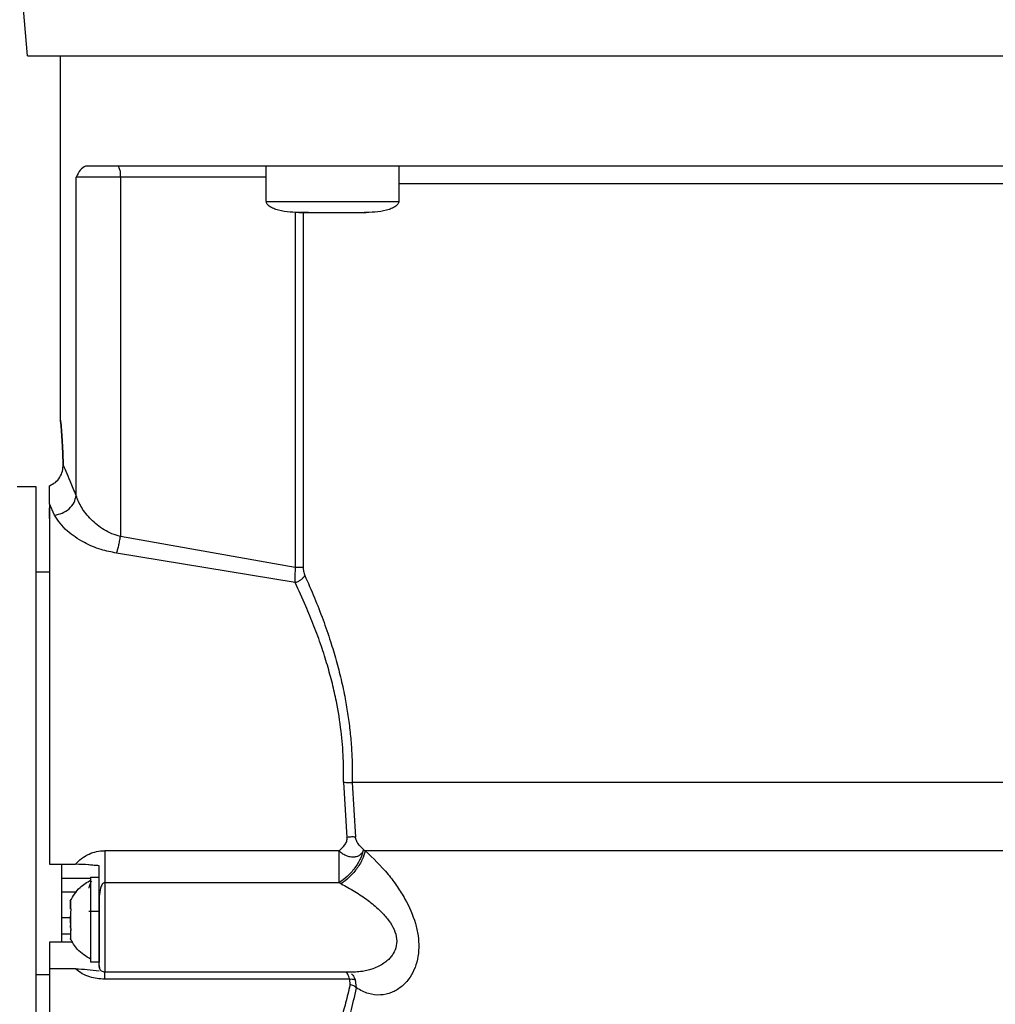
# Model space of a CAD drawing. Header units: inches. Extents: x 170 to 312, y 215 to 248.
# Tile 109 of 256: x 181.368 to 181.531, y 243.744 to 243.909. Entities that reach past the tile are written whole.
import ezdxf

# ---------------------------------------------------------------- set-up
doc = ezdxf.new("R2010")
doc.units = ezdxf.units.IN
doc.header["$LTSCALE"] = 0.25
doc.header["$MEASUREMENT"] = 0
doc.layers.add('MOTOR RH', color=7, linetype='Continuous')

msp = doc.modelspace()

# ---------------------------------------------------------------- linework, layer by layer
at = {"layer": 'MOTOR RH'}
for p, q in [((181.369454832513, 243.9029674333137), (181.3685667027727, 243.9131176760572)), ((181.3749915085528, 243.8420668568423), (181.3749911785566, 243.9029674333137)), ((181.4093995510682, 243.8786071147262), (181.4093994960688, 243.8845127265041)), ((181.4315451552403, 243.8845127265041), (181.4315452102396, 243.8786071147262)), ((181.377593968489, 243.8294680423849), (181.3775936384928, 243.8826673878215)), ((181.4093994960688, 243.8826673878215), (181.3775936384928, 243.8826673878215)), ((181.3850018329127, 243.8826673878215), (181.3850021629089, 243.8226261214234)), ((181.4093995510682, 243.8786071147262), (181.4315452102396, 243.8786071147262)), ((181.414246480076, 243.8768453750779), (181.4142468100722, 243.8174491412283)), ((181.4164729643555, 243.8767617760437), (181.4149359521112, 243.8767617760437)), ((181.4155576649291, 243.8767617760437), (181.4155579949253, 243.8174491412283)), ((181.4244717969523, 243.8767617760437), (181.4245534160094, 243.8767617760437)), ((181.4260088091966, 243.8767617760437), (181.4257529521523, 243.8767617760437)), ((181.3731461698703, 243.8280587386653), (181.3731461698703, 243.8311105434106)), ((181.3677388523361, 243.8309939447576), (181.3708762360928, 243.8309939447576)), ((181.3739897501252, 243.8262081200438), (181.3731461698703, 243.8280587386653)), ((181.3731461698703, 243.8256405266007), (181.3731461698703, 243.8274128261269)), ((181.4142468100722, 243.8174491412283), (181.3850021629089, 243.8226261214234)), ((181.4142060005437, 243.8149182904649), (181.3843612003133, 243.8198462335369)), ((181.3708762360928, 243.816691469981), (181.3731461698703, 243.816691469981)), ((181.4223142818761, 243.7815314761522), (181.4228872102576, 243.7723184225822)), ((181.4237553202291, 243.7814755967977), (181.4242922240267, 243.7723677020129)), ((181.4256567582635, 243.7703010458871), (181.4259542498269, 243.7700700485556)), ((181.4215672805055, 243.7700933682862), (181.3823738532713, 243.7700933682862)), ((181.3731464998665, 243.7678282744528), (181.3774775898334, 243.7678287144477)), ((181.3751211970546, 243.7655152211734), (181.3799747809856, 243.7655156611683)), ((181.3799747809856, 243.7656643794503), (181.3814510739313, 243.7656643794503)), ((181.3799747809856, 243.7656643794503), (181.3799747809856, 243.7514538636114)), ((181.4215672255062, 243.7647324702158), (181.3823738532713, 243.7647320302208)), ((181.4218962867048, 243.7645657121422), (181.4215672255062, 243.7647324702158)), ((181.3751211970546, 243.7631929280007), (181.3777036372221, 243.7631929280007)), ((181.3766529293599, 243.7604570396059), (181.3766529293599, 243.7617598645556)), ((181.3766529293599, 243.7603967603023), (181.3766529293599, 243.7604073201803)), ((181.376689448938, 243.7603589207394), (181.3766529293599, 243.7603589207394)), ((181.3799747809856, 243.7612437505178), (181.3799170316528, 243.7612437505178)), ((181.3814511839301, 243.7610721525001), (181.3814511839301, 243.7514538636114)), ((181.3751211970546, 243.7589368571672), (181.3766529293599, 243.7589368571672)), ((181.3766529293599, 243.7598744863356), (181.3766529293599, 243.7595282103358)), ((181.3766529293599, 243.7579895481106), (181.3766529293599, 243.7591282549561)), ((181.3814511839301, 243.7599435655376), (181.379734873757, 243.7599435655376)), ((181.3766529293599, 243.7572433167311), (181.3766529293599, 243.7575900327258)), ((181.3766529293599, 243.7561688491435), (181.3751211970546, 243.7561688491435)), ((181.3766529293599, 243.7568530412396), (181.3766529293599, 243.7553583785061)), ((181.3766529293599, 243.7568530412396), (181.3767003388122, 243.7568530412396)), ((181.3766529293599, 243.7567593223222), (181.3766871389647, 243.7567593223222)), ((181.3770369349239, 243.7547890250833), (181.3731466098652, 243.7547890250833)), ((181.3814511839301, 243.7514538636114), (181.3799747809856, 243.7514538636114)), ((181.3815167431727, 243.7506799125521), (181.3814511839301, 243.7508796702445)), ((181.3815688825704, 243.7505206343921), (181.3815167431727, 243.7506799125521)), ((181.3731466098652, 243.749331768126), (181.3708766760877, 243.749331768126)), ((181.3774775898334, 243.7503428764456), (181.3731466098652, 243.7503428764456)), ((181.4238433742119, 243.7497933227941), (181.3823739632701, 243.7497933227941)), ((181.4233477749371, 243.7486224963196), (181.3823739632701, 243.7486220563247)), ((181.4234045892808, 243.7476791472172), (181.4233477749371, 243.7486224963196)), ((181.4244779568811, 243.7471454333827), (181.4243281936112, 243.7484517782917))]:
    msp.add_line(p, q, dxfattribs=at)
at = {"layer": 'MOTOR RH', "flags": 128}
for points in [[(181.369454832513, 243.9029674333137), (181.5030479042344, 243.9029674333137), (181.511590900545, 243.9029678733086), (181.5582094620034, 243.9029678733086), (181.5647996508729, 243.9029683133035), (181.5939473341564, 243.9029683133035), (181.5968190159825, 243.9029687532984), (181.6019842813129, 243.9029687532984)], [(181.5398941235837, 243.8815608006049), (181.5369595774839, 243.8815608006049), (181.5310437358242, 243.88156036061), (181.4743045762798, 243.88156036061), (181.4669815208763, 243.8815599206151), (181.4315452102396, 243.8815599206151)], [(181.3708762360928, 243.8309939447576), (181.3708762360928, 243.8159390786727), (181.3708763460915, 243.8116649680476), (181.3708763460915, 243.7967733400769), (181.3708764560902, 243.7913438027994), (181.3708764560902, 243.7802220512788), (181.370876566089, 243.7746798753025), (181.370876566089, 243.7590204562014), (181.3708766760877, 243.7543587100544), (181.3708766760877, 243.7363228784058), (181.3708767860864, 243.7353540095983), (181.3708767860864, 243.7350292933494)], [(181.5534537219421, 243.7814764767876), (181.5282687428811, 243.7814764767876), (181.5219793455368, 243.7814760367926), (181.4455659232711, 243.7814760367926), (181.4394881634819, 243.7814755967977), (181.4237553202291, 243.7814755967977)], [(181.5534828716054, 243.7700709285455), (181.5352561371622, 243.7700709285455), (181.5295319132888, 243.7700704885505), (181.4749164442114, 243.7700704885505), (181.467868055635, 243.7700700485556), (181.4259542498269, 243.7700700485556)], [(181.3751210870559, 243.7676848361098), (181.3751211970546, 243.7661716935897), (181.3751211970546, 243.7547894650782)], [(181.3823738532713, 243.7647320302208), (181.3823738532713, 243.7577831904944), (181.3823739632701, 243.7553187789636), (181.3823739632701, 243.7497933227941)], [(181.3731466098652, 243.7547890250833), (181.3731466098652, 243.7374255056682), (181.373146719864, 243.7356677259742), (181.373146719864, 243.7341066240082)]]:
    msp.add_lwpolyline(points, dxfattribs=at)
at = {"layer": 'MOTOR RH'}
msp.add_arc((181.3821045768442, 243.8831146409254), 0.002931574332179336, 351.2244486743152, 28.4835264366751, dxfattribs=at)
for points, knots in [([(181.379151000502, 243.8845127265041), (181.3788531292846, 243.8843527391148), (181.3782683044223, 243.8840386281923), (181.3778157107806, 243.8831187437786), (181.3775936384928, 243.8826673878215)], [0, 0, 0, 0, 0.5093340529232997, 1, 1, 1, 1]), ([(181.591753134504, 243.8845140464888), (181.5904949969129, 243.8845138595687), (181.5879786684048, 243.8845134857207), (181.582701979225, 243.8845136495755), (181.576399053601, 243.8845135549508), (181.5690286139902, 243.8845137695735), (181.560708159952, 243.884513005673), (181.5515236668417, 243.8845132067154), (181.5415830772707, 243.8845131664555), (181.5310001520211, 243.8845131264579), (181.5198968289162, 243.8845133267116), (181.5084010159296, 243.8845125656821), (181.4966439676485, 243.8845127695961), (181.4847615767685, 243.8845127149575), (181.4728902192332, 243.8845127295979), (181.4611661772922, 243.8845127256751), (181.4497245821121, 243.8845127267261), (181.4386965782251, 243.8845127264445), (181.428209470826, 243.88451272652), (181.4183825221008, 243.8845127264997), (181.4093305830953, 243.8845127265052), (181.4011574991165, 243.8845127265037), (181.3939499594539, 243.8845127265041), (181.3878218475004, 243.884512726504), (181.3827301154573, 243.8845127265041), (181.3803440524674, 243.8845127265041), (181.379151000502, 243.8845127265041)], [0, 0, 0, 0, 0.04166450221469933, 0.08333077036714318, 0.1249996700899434, 0.1666645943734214, 0.2083321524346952, 0.2499994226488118, 0.2916659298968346, 0.3333317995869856, 0.3749983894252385, 0.41666595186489, 0.4583324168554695, 0.4999992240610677, 0.5416660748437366, 0.583332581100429, 0.6249995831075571, 0.666666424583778, 0.7083332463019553, 0.7499985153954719, 0.7916666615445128, 0.8333329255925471, 0.8749985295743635, 0.9166671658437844, 0.9583328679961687, 1, 1, 1, 1]), ([(181.4148437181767, 243.8767617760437), (181.4135309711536, 243.8768242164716), (181.4119607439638, 243.8768989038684), (181.4103270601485, 243.8775550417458), (181.4098372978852, 243.8778557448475), (181.4095535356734, 243.8781491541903), (181.4094078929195, 243.87840746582), (181.4094045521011, 243.8785871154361), (181.4094029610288, 243.8786726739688)], [0, 0, 0, 0, 0.6348033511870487, 0.7593126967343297, 0.8593888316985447, 0.9131484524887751, 0.9586367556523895, 1, 1, 1, 1]), ([(181.4315417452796, 243.8786726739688), (181.4315401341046, 243.8785872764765), (181.4315367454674, 243.8784076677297), (181.4313913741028, 243.8781492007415), (181.4311073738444, 243.8778558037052), (181.4306177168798, 243.8775550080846), (181.4289839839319, 243.8768989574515), (181.4274138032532, 243.8768242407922), (181.4261010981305, 243.8767617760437)], [0, 0, 0, 0, 0.0412916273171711, 0.08684490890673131, 0.1406116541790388, 0.2406821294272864, 0.3651937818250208, 1, 1, 1, 1]), ([(181.4148437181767, 243.8767617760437), (181.4149283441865, 243.8767617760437), (181.4150976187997, 243.8767617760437), (181.416399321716, 243.8767617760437), (181.4182595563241, 243.8767617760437), (181.4197348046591, 243.8767617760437), (181.4204724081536, 243.8767617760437)], [0, 0, 0, 0, 0.2499386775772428, 0.4999440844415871, 0.7499790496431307, 1, 1, 1, 1]), ([(181.4204724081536, 243.8767617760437), (181.4212099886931, 243.8767617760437), (181.4226852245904, 243.8767617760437), (181.4245455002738, 243.8767617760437), (181.425847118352, 243.8767617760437), (181.4260164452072, 243.8767617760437), (181.4261010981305, 243.8767617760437)], [0, 0, 0, 0, 0.2500156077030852, 0.5000565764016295, 0.7500593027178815, 1, 1, 1, 1]), ([(181.3754244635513, 243.8346274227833), (181.3753900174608, 243.8356595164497), (181.3753210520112, 243.8377258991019), (181.3751564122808, 243.8401370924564), (181.3750258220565, 243.8417074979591), (181.37497437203, 243.8422463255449), (181.3750258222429, 243.8417074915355), (181.3751564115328, 243.8401371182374), (181.3753210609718, 243.8377257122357), (181.3753900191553, 243.8356594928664), (181.3754244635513, 243.8346274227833)], [0, 0, 0, 0, 0.1249630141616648, 0.2501918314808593, 0.375240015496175, 0.4999929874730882, 0.6247459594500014, 0.7497941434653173, 0.8750229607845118, 1, 1, 1, 1]), ([(181.3731461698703, 243.8311105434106), (181.3734842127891, 243.8312775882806), (181.3741603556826, 243.8316117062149), (181.3749055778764, 243.8324852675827), (181.3753689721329, 243.8335291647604), (181.3754059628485, 243.8342612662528), (181.3754244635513, 243.8346274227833)], [0, 0, 0, 0, 0.2499563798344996, 0.4999549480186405, 0.7499052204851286, 1, 1, 1, 1]), ([(181.377593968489, 243.8294680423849), (181.3772688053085, 243.8302653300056), (181.3766361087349, 243.8318166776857), (181.3759044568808, 243.8335268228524), (181.3755812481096, 243.8342679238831), (181.3754244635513, 243.8346274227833)], [0, 0, 0, 0, 0.3525121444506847, 0.6859116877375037, 0.9999999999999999, 0.9999999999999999, 0.9999999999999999, 0.9999999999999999]), ([(181.3739897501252, 243.8262081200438), (181.3744182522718, 243.8262872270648), (181.3753058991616, 243.8264510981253), (181.376471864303, 243.8272229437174), (181.3773251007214, 243.8282777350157), (181.3775064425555, 243.8290805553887), (181.377593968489, 243.8294680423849)], [0, 0, 0, 0, 0.2413737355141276, 0.5000083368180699, 0.7586754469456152, 1, 1, 1, 1]), ([(181.3850021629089, 243.8226261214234), (181.3845206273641, 243.8227587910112), (181.3835462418, 243.8230272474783), (181.3818033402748, 243.8239515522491), (181.3799916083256, 243.8254481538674), (181.3783836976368, 243.8274746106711), (181.3778576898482, 243.8288023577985), (181.377593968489, 243.8294680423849)], [0, 0, 0, 0, 0.1182711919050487, 0.2393213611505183, 0.4883332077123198, 0.7434686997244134, 1, 1, 1, 1]), ([(181.3731461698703, 243.8280587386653), (181.3731461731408, 243.826729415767), (181.3731461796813, 243.8240709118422), (181.3731461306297, 243.8182528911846), (181.3731463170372, 243.811333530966), (181.3731462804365, 243.8034095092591), (181.373146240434, 243.7947881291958), (181.373146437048, 243.7857696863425), (181.3731463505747, 243.7766190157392), (181.3731464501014, 243.770758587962), (181.3731464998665, 243.7678282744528)], [0, 0, 0, 0, 0.1250053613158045, 0.2499973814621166, 0.3750018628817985, 0.5000021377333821, 0.624998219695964, 0.7500007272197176, 0.874996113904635, 1, 1, 1, 1]), ([(181.3843612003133, 243.8198462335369), (181.3834781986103, 243.8200190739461), (181.3815145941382, 243.8204034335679), (181.3786264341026, 243.8216866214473), (181.3756144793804, 243.8237172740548), (181.3745760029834, 243.8253093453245), (181.3739897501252, 243.8262081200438)], [0, 0, 0, 0, 0.1711773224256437, 0.380661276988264, 0.65036365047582, 1, 1, 1, 1]), ([(181.3843612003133, 243.8198462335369), (181.3844212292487, 243.8200271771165), (181.3845427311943, 243.8203934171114), (181.3847167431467, 243.8210840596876), (181.3848760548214, 243.8218388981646), (181.3849604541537, 243.8223657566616), (181.3850021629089, 243.8226261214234)], [0, 0, 0, 0, 0.2470488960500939, 0.5000408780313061, 0.7529284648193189, 1, 1, 1, 1]), ([(181.4142468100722, 243.8174491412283), (181.4142141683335, 243.8170282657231), (181.4141421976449, 243.8161002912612), (181.4141834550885, 243.8153362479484), (181.4142060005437, 243.8149187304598)], [0, 0, 0, 0, 0.4535421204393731, 1, 1, 1, 1]), ([(181.4155579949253, 243.8174491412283), (181.4154844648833, 243.8174491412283), (181.4153374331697, 243.8174491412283), (181.4150211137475, 243.8174491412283), (181.4146557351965, 243.8174491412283), (181.4143831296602, 243.8174491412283), (181.4142468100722, 243.8174491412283)], [0, 0, 0, 0, 0.2499901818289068, 0.4998839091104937, 0.7499110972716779, 1, 1, 1, 1]), ([(181.4155579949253, 243.8174491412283), (181.4155699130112, 243.8172308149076), (181.4155970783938, 243.8167331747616), (181.4157470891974, 243.8163420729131), (181.4158312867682, 243.8161225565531)], [0, 0, 0, 0, 0.4387232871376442, 1, 1, 1, 1]), ([(181.4142060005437, 243.8149182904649), (181.4143767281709, 243.814973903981), (181.4147261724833, 243.8150877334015), (181.4152057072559, 243.8153818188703), (181.4156032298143, 243.8157369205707), (181.4157564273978, 243.815995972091), (181.4158312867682, 243.8161225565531)], [0, 0, 0, 0, 0.2442937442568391, 0.5000190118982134, 0.7556863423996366, 1, 1, 1, 1]), ([(181.4223142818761, 243.7815314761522), (181.4223211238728, 243.7828808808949), (181.4223356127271, 243.7857384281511), (181.4219432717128, 243.790283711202), (181.4212770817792, 243.7944403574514), (181.4204487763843, 243.7981034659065), (181.4196100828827, 243.8011842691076), (181.4185828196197, 243.8044080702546), (181.4173707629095, 243.8077114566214), (181.4158908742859, 243.8113159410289), (181.4148104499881, 243.8136259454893), (181.4142060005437, 243.8149182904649)], [0, 0, 0, 0, 0.1082425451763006, 0.2292182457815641, 0.3670312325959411, 0.4518303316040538, 0.5421950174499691, 0.6382021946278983, 0.746058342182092, 0.8579309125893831, 1, 1, 1, 1]), ([(181.4158312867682, 243.8161225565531), (181.4163727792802, 243.8148967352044), (181.4174176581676, 243.8125313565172), (181.4188683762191, 243.8088043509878), (181.420084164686, 243.8052887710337), (181.4210891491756, 243.8019558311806), (181.4219143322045, 243.798763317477), (181.422570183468, 243.795681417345), (181.4230692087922, 243.79273086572), (181.4234270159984, 243.7899265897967), (181.4236633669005, 243.7871149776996), (181.4237869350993, 243.784295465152), (181.4237658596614, 243.7824156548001), (181.4237553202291, 243.7814755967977)], [0, 0, 0, 0, 0.1290318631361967, 0.2489834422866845, 0.3596689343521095, 0.4517581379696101, 0.5420012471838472, 0.6309113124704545, 0.7060594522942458, 0.7802100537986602, 0.8536768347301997, 0.926826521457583, 1, 1, 1, 1]), ([(181.4223142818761, 243.7815314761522), (181.4224504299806, 243.7815279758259), (181.422726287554, 243.7815208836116), (181.4231195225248, 243.7815071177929), (181.4234780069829, 243.7814916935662), (181.423663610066, 243.7814809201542), (181.4237553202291, 243.7814755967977)], [0, 0, 0, 0, 0.2467304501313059, 0.4999148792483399, 0.7528980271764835, 0.9999999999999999, 0.9999999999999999, 0.9999999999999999, 0.9999999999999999]), ([(181.4215673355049, 243.7700933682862), (181.4219248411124, 243.7703938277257), (181.4224657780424, 243.7708484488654), (181.4228311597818, 243.7715752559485), (181.4229141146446, 243.7720113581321), (181.4228960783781, 243.7722172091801), (181.4228872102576, 243.7723184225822)], [0, 0, 0, 0, 0.5093131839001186, 0.7706349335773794, 0.8872251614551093, 1, 1, 1, 1]), ([(181.4242922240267, 243.7723677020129), (181.4242016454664, 243.7723762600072), (181.4240181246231, 243.7723935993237), (181.4236693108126, 243.7723915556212), (181.4232870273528, 243.7723679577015), (181.4230194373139, 243.7723348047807), (181.4228872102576, 243.7723184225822)], [0, 0, 0, 0, 0.2464853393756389, 0.4994029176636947, 0.7526347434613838, 1, 1, 1, 1]), ([(181.4256567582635, 243.7703010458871), (181.4253564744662, 243.7705711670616), (181.4249045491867, 243.7709776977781), (181.4245030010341, 243.7716591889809), (181.4243479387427, 243.7720721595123), (181.4243105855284, 243.7722703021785), (181.4242922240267, 243.7723677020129)], [0, 0, 0, 0, 0.5138927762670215, 0.773405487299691, 0.8886142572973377, 0.9999999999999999, 0.9999999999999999, 0.9999999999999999, 0.9999999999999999]), ([(181.4256507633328, 243.7703063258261), (181.4255091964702, 243.7698108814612), (181.425217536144, 243.7687901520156), (181.42423405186, 243.7671792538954), (181.4229693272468, 243.765721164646), (181.4220254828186, 243.7650555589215), (181.4215673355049, 243.7647324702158)], [0, 0, 0, 0, 0.24268176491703, 0.4999803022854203, 0.7572876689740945, 1, 1, 1, 1]), ([(181.4256567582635, 243.7703010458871), (181.4256388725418, 243.7702346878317), (181.4255906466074, 243.770055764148), (181.4254223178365, 243.7697335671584), (181.4251091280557, 243.7693934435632), (181.4247767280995, 243.7692053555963), (181.4244105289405, 243.7690699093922), (181.4239668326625, 243.7689880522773), (181.4233060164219, 243.7690421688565), (181.422656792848, 243.7692650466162), (181.422058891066, 243.7696015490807), (181.4217317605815, 243.7699288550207), (181.4215673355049, 243.7700933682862)], [0, 0, 0, 0, 0.04654761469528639, 0.1255080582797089, 0.2503904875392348, 0.3617497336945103, 0.3752916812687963, 0.5003410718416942, 0.6380593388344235, 0.750408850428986, 0.8745483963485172, 1, 1, 1, 1]), ([(181.3774775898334, 243.7678287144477), (181.3778066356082, 243.7681726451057), (181.3784628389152, 243.7688585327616), (181.3796994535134, 243.7695606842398), (181.3810168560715, 243.7700136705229), (181.3819211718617, 243.7700667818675), (181.3823738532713, 243.7700933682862)], [0, 0, 0, 0, 0.2597503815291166, 0.5180101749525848, 0.7587260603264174, 1, 1, 1, 1]), ([(181.3823738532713, 243.7700933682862), (181.3823738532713, 243.7696167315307), (181.3823738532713, 243.7686635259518), (181.3823738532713, 243.7672094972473), (181.3823738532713, 243.7658404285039), (181.3823738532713, 243.7651015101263), (181.3823738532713, 243.7647320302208)], [0, 0, 0, 0, 0.2500044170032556, 0.4999732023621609, 0.749972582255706, 1, 1, 1, 1]), ([(181.4215673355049, 243.7647324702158), (181.4215673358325, 243.7651019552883), (181.4215673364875, 243.7658407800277), (181.4215673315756, 243.7672097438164), (181.4215673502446, 243.7686636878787), (181.4215673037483, 243.7696168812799), (181.4215672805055, 243.7700933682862)], [0, 0, 0, 0, 0.250044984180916, 0.4999915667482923, 0.7500533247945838, 1, 1, 1, 1]), ([(181.4259542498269, 243.7700700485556), (181.4258083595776, 243.7695849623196), (181.4255081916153, 243.7685869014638), (181.4245274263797, 243.7670044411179), (181.4232775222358, 243.7655631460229), (181.4223476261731, 243.7648916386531), (181.4218962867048, 243.7645657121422)], [0, 0, 0, 0, 0.2433159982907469, 0.5006206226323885, 0.7576184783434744, 1, 1, 1, 1]), ([(181.4259542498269, 243.7700700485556), (181.4272602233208, 243.7688231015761), (181.429134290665, 243.7670337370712), (181.4312981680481, 243.7641493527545), (181.4329648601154, 243.7614942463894), (181.4342138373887, 243.7586730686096), (181.4348262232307, 243.7558964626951), (181.4349519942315, 243.7538481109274), (181.434725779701, 243.7518934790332), (181.4341284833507, 243.7500883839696), (181.4331918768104, 243.7485083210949), (181.4319157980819, 243.7472018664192), (181.4303200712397, 243.7462703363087), (181.4284645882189, 243.745871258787), (181.4264678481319, 243.746074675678), (181.4251418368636, 243.7467881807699), (181.4244779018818, 243.7471454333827)], [0, 0, 0, 0, 0.1391143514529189, 0.1996286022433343, 0.2565761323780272, 0.3588567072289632, 0.4090681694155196, 0.4578746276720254, 0.510806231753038, 0.5649479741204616, 0.6229403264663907, 0.6865974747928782, 0.7576487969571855, 0.8354375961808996, 0.9176034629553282, 1, 1, 1, 1]), ([(181.3814510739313, 243.7675757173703), (181.3811705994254, 243.7675983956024), (181.3806122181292, 243.7676435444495), (181.3800238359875, 243.7676995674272), (181.3789893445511, 243.7677888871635), (181.3782160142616, 243.7678092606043), (181.3774775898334, 243.7678287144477)], [0, 0, 0, 0, 0.2125853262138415, 0.4232244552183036, 0.4492584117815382, 1, 1, 1, 1]), ([(181.3814511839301, 243.7610189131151), (181.3814512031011, 243.7619193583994), (181.3814512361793, 243.7634730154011), (181.3814510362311, 243.7654687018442), (181.3814510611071, 243.7668586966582), (181.3814510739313, 243.7675752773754)], [0, 0, 0, 0, 0.4004220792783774, 0.6909010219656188, 1, 1, 1, 1]), ([(181.376611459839, 243.7616899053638), (181.3770972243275, 243.7625062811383), (181.3779646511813, 243.7639640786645), (181.3794205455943, 243.7648182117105), (181.3800611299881, 243.7651940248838)], [0, 0, 0, 0, 0.5600062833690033, 1, 1, 1, 1]), ([(181.3801806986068, 243.7649775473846), (181.3801412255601, 243.764925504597), (181.3799937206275, 243.7647310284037), (181.3798437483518, 243.7644103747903), (181.3797484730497, 243.7640663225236), (181.3797392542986, 243.7639082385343), (181.379734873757, 243.7638331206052)], [0, 0, 0, 0, 0.1680507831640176, 0.6279809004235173, 0.8232249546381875, 1, 1, 1, 1]), ([(181.3823738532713, 243.7647320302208), (181.3823388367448, 243.7647290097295), (181.3822664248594, 243.7647227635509), (181.3821182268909, 243.7646566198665), (181.3818438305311, 243.7643876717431), (181.3814250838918, 243.7631820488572), (181.3814396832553, 243.7619720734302), (181.3814511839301, 243.7610189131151)], [0, 0, 0, 0, 0.02484032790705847, 0.05136817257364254, 0.1148328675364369, 0.3027080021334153, 1, 1, 1, 1]), ([(181.4218962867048, 243.7645657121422), (181.4226641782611, 243.7641528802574), (181.4241974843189, 243.7633285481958), (181.4263629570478, 243.7618619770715), (181.4282173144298, 243.7603310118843), (181.4296278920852, 243.7588131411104), (181.4306350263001, 243.7573100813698), (181.4312180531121, 243.7557412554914), (181.4312290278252, 243.7541670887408), (181.4307797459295, 243.7530607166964), (181.4302365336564, 243.7523040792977), (181.4297077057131, 243.7517543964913), (181.4290317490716, 243.7512284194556), (181.4281942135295, 243.7507395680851), (181.4273103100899, 243.75036644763), (181.4263833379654, 243.7500866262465), (181.4254116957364, 243.749891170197), (181.4244806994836, 243.7497928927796), (181.4238732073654, 243.7497986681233), (181.4236486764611, 243.7498008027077)], [0, 0, 0, 0, 0.1027754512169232, 0.2052193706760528, 0.2967677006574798, 0.3700383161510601, 0.4316755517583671, 0.4935504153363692, 0.5537972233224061, 0.6158798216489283, 0.6472448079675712, 0.6815443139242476, 0.7225222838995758, 0.7690680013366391, 0.8213040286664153, 0.8621826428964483, 0.9107440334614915, 0.967010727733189, 1, 1, 1, 1]), ([(181.3766529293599, 243.7617598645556), (181.3766529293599, 243.7616872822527), (181.3766529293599, 243.7615421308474), (181.3766529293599, 243.7610043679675), (181.3766529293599, 243.7605841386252), (181.3766529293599, 243.7604442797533)], [0, 0, 0, 0, 0.4002299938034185, 0.8003871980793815, 1, 1, 1, 1]), ([(181.3766529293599, 243.7604442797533), (181.3766661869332, 243.7604215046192), (181.3766927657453, 243.76037584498), (181.376707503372, 243.7602515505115), (181.3767006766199, 243.7601027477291), (181.376678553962, 243.7599723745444), (181.3766591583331, 243.7598982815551), (181.3766529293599, 243.7598744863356)], [0, 0, 0, 0, 0.2291828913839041, 0.4594663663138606, 0.6794001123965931, 0.8970382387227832, 0.9999999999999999, 0.9999999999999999, 0.9999999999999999, 0.9999999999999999]), ([(181.3767029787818, 243.7618777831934), (181.3767033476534, 243.7618786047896), (181.3767046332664, 243.7618814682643), (181.376704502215, 243.7618811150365), (181.3767044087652, 243.7618808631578)], [0, 0, 0, 0, 0.2869228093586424, 0.9999999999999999, 0.9999999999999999, 0.9999999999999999, 0.9999999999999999]), ([(181.3814511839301, 243.7508796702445), (181.3814511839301, 243.7510244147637), (181.3814511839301, 243.7513138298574), (181.3814511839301, 243.7521598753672), (181.3814511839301, 243.7532637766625), (181.3814511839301, 243.754608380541), (181.3814511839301, 243.7561261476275), (181.3814511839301, 243.7577501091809), (181.3814511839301, 243.7594173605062), (181.3814511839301, 243.7604842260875), (181.3814511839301, 243.7610175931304)], [0, 0, 0, 0, 0.1250352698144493, 0.2500066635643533, 0.3750319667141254, 0.5000101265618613, 0.6249960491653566, 0.7499936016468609, 0.8750122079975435, 1, 1, 1, 1]), ([(181.3766529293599, 243.7598744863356), (181.3766529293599, 243.7595303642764), (181.3766529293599, 243.7588420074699), (181.3766529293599, 243.7579144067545), (181.3766529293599, 243.7574109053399), (181.3766529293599, 243.7572433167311)], [0, 0, 0, 0, 0.4000966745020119, 0.8003243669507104, 1, 1, 1, 1]), ([(181.3802325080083, 243.7599435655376), (181.3801656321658, 243.7599244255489), (181.3800656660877, 243.7598958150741), (181.3799973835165, 243.7598077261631), (181.3799747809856, 243.7597785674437)], [0, 0, 0, 0, 0.6689853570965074, 1, 1, 1, 1]), ([(181.3766529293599, 243.7572433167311), (181.3766661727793, 243.7571894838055), (181.3766926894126, 243.7570816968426), (181.3767076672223, 243.7569222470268), (181.3767007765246, 243.7567895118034), (181.3766786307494, 243.7567106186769), (181.3766591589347, 243.7566828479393), (181.3766529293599, 243.7566739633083)], [0, 0, 0, 0, 0.2290631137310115, 0.458641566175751, 0.6789921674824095, 0.8973006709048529, 1, 1, 1, 1]), ([(181.3800612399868, 243.7519242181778), (181.3792526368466, 243.7524228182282), (181.3778087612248, 243.7533131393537), (181.3769772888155, 243.7547820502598), (181.376611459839, 243.7554283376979)], [0, 0, 0, 0, 0.5600227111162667, 1, 1, 1, 1]), ([(181.3766529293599, 243.7566739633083), (181.3766529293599, 243.7564025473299), (181.3766529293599, 243.7558597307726), (181.3766529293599, 243.7554686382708), (181.3766529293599, 243.7553859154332), (181.3766529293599, 243.7553583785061)], [0, 0, 0, 0, 0.4001761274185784, 0.8003295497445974, 0.9999999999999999, 0.9999999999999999, 0.9999999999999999, 0.9999999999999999]), ([(181.3766529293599, 243.7553583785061), (181.3766661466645, 243.755327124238), (181.3766925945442, 243.7552645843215), (181.376703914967, 243.7552388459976), (181.3767043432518, 243.7552375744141), (181.3767044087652, 243.7552373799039)], [0, 0, 0, 0, 0.4583420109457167, 0.917144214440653, 1, 1, 1, 1]), ([(181.3814511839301, 243.7508796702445), (181.3814511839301, 243.7507210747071), (181.3814511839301, 243.7504694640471), (181.3814511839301, 243.7504740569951), (181.3814511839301, 243.7504757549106)], [0, 0, 0, 0, 0.6303212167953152, 1, 1, 1, 1]), ([(181.3823788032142, 243.7498016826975), (181.3823520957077, 243.749799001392), (181.3822212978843, 243.7497858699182), (181.3819815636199, 243.7498645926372), (181.3817069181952, 243.7500475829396), (181.381517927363, 243.7503238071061), (181.381455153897, 243.7505614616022), (181.3814518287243, 243.7506908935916), (181.3814511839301, 243.7507159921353)], [0, 0, 0, 0, 0.05545059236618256, 0.2715647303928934, 0.5017375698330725, 0.7317853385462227, 0.9479896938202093, 1, 1, 1, 1]), ([(181.3774775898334, 243.7503428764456), (181.3781420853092, 243.7503127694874), (181.3794802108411, 243.7502521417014), (181.380791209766, 243.7500938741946), (181.3814511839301, 243.7500142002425)], [0, 0, 0, 0, 0.4965867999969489, 1, 1, 1, 1]), ([(181.3823739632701, 243.7486220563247), (181.3819457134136, 243.7486395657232), (181.3810890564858, 243.7486745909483), (181.3798038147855, 243.7489833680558), (181.3785311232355, 243.7495008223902), (181.3778372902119, 243.7500553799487), (181.3774775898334, 243.7503428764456)], [0, 0, 0, 0, 0.2283352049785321, 0.4567542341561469, 0.7183678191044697, 1, 1, 1, 1]), ([(181.3823739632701, 243.7486220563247), (181.3823739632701, 243.7489538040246), (181.3823739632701, 243.749453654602), (181.3823739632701, 243.7497078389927), (181.3823739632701, 243.7497933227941)], [0, 0, 0, 0, 0.6636937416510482, 1, 1, 1, 1]), ([(181.4233477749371, 243.7486224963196), (181.4232505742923, 243.7489383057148), (181.4230948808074, 243.749444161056), (181.4228498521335, 243.7496979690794), (181.4227577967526, 243.7497933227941)], [0, 0, 0, 0, 0.6243077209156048, 1, 1, 1, 1]), ([(181.4236500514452, 243.7495046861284), (181.4237238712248, 243.7494452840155), (181.4240157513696, 243.7492104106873), (181.4241944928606, 243.7487761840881), (181.4243280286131, 243.7484517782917)], [0, 0, 0, 0, 0.2529112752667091, 1, 1, 1, 1]), ([(181.4234045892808, 243.7476791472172), (181.4231628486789, 243.7466405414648), (181.422679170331, 243.7445624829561), (181.4218747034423, 243.7418814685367), (181.4210885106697, 243.7395444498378), (181.4203637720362, 243.7375976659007), (181.419746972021, 243.7360540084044), (181.4192792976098, 243.7349387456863), (181.4189761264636, 243.734237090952), (181.4189374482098, 243.7341501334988), (181.4189182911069, 243.7341070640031)], [0, 0, 0, 0, 0.1247332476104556, 0.2495682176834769, 0.3745140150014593, 0.4995224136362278, 0.6245990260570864, 0.7497118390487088, 0.8760338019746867, 1, 1, 1, 1]), ([(181.4233477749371, 243.7486224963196), (181.42343964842, 243.7486341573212), (181.423626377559, 243.7486578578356), (181.4238932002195, 243.748634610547), (181.4241382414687, 243.7485699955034), (181.4242652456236, 243.7484909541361), (181.4243281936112, 243.7484517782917)], [0, 0, 0, 0, 0.2445408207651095, 0.49701932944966, 0.7507040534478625, 1, 1, 1, 1]), ([(181.4244779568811, 243.7471454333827), (181.4244148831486, 243.747212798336), (181.4242866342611, 243.7473497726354), (181.4240213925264, 243.7475115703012), (181.4237215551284, 243.7476310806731), (181.4235091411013, 243.7476632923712), (181.4234045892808, 243.7476791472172)], [0, 0, 0, 0, 0.2458823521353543, 0.4999567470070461, 0.7538748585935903, 1, 1, 1, 1]), ([(181.4205876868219, 243.7343019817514), (181.4206943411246, 243.7345714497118), (181.4209079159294, 243.7351110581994), (181.4213520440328, 243.7362822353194), (181.4218883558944, 243.737760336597), (181.4226235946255, 243.7399568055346), (181.4235425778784, 243.7429502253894), (181.4241662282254, 243.7457474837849), (181.4244779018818, 243.7471454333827)], [0, 0, 0, 0, 0.1266017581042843, 0.2535195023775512, 0.3992195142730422, 0.544867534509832, 0.7725443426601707, 0.9999999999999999, 0.9999999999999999, 0.9999999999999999, 0.9999999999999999])]:
    msp.add_open_spline(points, degree=3, knots=knots, dxfattribs=at)

doc.saveas('drawing.dxf')
